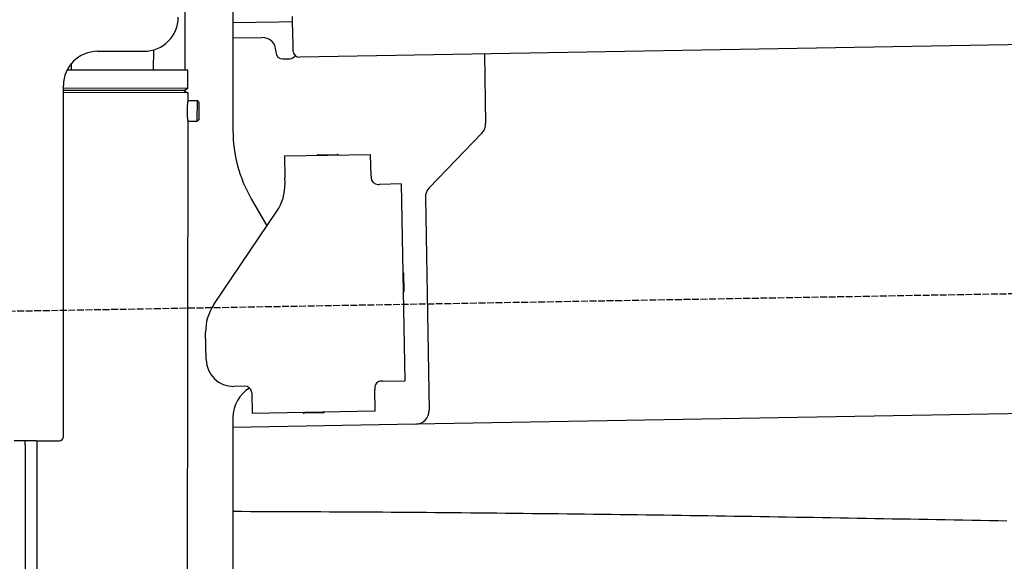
# Model space of a CAD drawing. Extents: x 562 to 7231, y 5667 to 12426.
# Tile 60 of 76: x 4452 to 5172, y 9884 to 10281. Entities that reach past the tile are written whole.
import ezdxf

# ---------------------------------------------------------------- set-up
doc = ezdxf.new("R2010")
doc.units = 0
doc.linetypes.add('GEN3', pattern=[6.25, 5, -1.25])
doc.layers.get('0').update_dxf_attribs({"linetype": 'CONTINUOUS'})
doc.layers.add('3', color=6, linetype='GEN3')
doc.layers.add('CAR', color=10, linetype='CONTINUOUS')

msp = doc.modelspace()

# ---------------------------------------------------------------- linework, layer by layer
for p, q in [((4572.567, 10243.897), (4572.567, 10322.479)), ((4607.567, 10321.479), (4607.567, 10199.537)), ((4651.187, 10275.012), (4651.048, 10283.011)), ((4641.119, 10278.837), (4607.567, 10278.252)), ((4651.117, 10279.012), (4641.119, 10278.837)), ((4651.187, 10275.012), (4651.484, 10258.015)), ((6011.364, 10276.751), (4656.57, 10253.103)), ((4607.567, 10267.25), (4628.813, 10267.621)), ((4508.567, 10257.479), (4542.567, 10257.479)), ((4549.567, 10243.933), (4549.589, 10258.486)), ((4638.986, 10257.797), (4639.003, 10256.797)), ((4644.09, 10251.885), (4649.089, 10251.972)), ((4791.55, 10255.459), (4792.437, 10204.609)), ((4486.395, 10244.03), (4574.567, 10243.894)), ((4489.567, 10244.025), (4489.574, 10248.736)), ((4574.546, 10230.626), (4574.567, 10243.894)), ((4483.567, 9975.479), (4483.567, 10232.479)), ((4483.567, 9975.479), (4483.567, 10232.479)), ((4483.567, 10230.767), (4574.546, 10230.626)), ((4483.567, 10229.035), (4571.543, 10228.899)), ((4571.543, 10228.899), (4483.567, 10229.035)), ((4571.543, 10228.899), (4574.546, 10230.626)), ((4571.543, 10228.899), (4574.541, 10227.162)), ((4572.567, 10228.306), (4572.567, 10229.488)), ((4574.541, 10227.162), (4483.567, 10227.303)), ((4574.541, 10227.162), (4574.532, 10221.394)), ((4574.532, 10221.394), (4581.532, 10221.383)), ((4581.509, 10206.384), (4581.532, 10221.383)), ((4582.53, 10220.382), (4581.532, 10221.383)), ((4582.53, 10220.382), (4582.51, 10207.382)), ((4582.51, 10207.382), (4581.509, 10206.384)), ((4574.509, 10206.394), (4571.788, 8191.896)), ((4574.509, 10206.394), (4581.509, 10206.384)), ((4789.632, 10197.488), (4751.179, 10157.669)), ((4645.329, 10180.896), (4708.319, 10181.995)), ((4645.329, 10180.896), (4645.608, 10164.898)), ((4669.816, 10181.823), (4683.814, 10182.068)), ((4708.599, 10165.998), (4708.319, 10181.995)), ((4645.682, 10160.659), (4645.608, 10164.898)), ((4708.599, 10165.998), (4708.616, 10164.998)), ((4713.703, 10160.086), (4714.702, 10160.103)), ((4730.7, 10160.383), (4714.702, 10160.103)), ((4730.7, 10160.383), (4733.213, 10016.405)), ((4620.964, 10149.537), (4632.425, 10129.685)), ((4748.374, 10150.548), (4751.094, 9994.713)), ((4593.55, 10072.051), (4639.704, 10140.476)), ((4732.334, 10095.401), (4732.579, 10081.403)), ((4587.921, 10031.871), (4587.572, 10051.868)), ((4717.216, 10016.125), (4716.216, 10016.108)), ((4717.216, 10016.125), (4733.213, 10016.405)), ((4616.266, 10012.363), (4608.267, 10012.223)), ((4621.352, 10007.451), (4621.614, 9992.453)), ((4711.304, 10011.021), (4711.321, 10010.022)), ((4711.6, 9994.024), (4711.321, 10010.022)), ((6241.042, 10010.719), (4741.27, 9984.54)), ((4711.6, 9994.024), (4621.614, 9992.453)), ((4673.615, 9992.861), (4659.617, 9992.617)), ((4607.567, 9989.479), (4607.567, 8629.111)), ((4741.27, 9984.54), (4607.567, 9982.207)), ((4463.567, 9972.479), (4447.567, 9972.479)), ((4463.567, 9972.479), (4447.567, 9972.479)), ((4455.567, 9969.479), (4455.567, 9972.479)), ((4455.567, 9969.479), (4455.567, 9972.479)), ((4455.567, 9969.479), (4455.567, 8072.479)), ((4464.148, 9972.479), (4461.788, 8192.066)), ((4463.567, 9972.479), (4480.567, 9972.479)), ((4463.567, 9972.479), (4480.567, 9972.479))]:
    msp.add_line(p, q)
for points in [[(4574.53, 10221.4, 0), (4574.53, 10221.4, 0), (4574.53, 10221.4, 0), (4574.53, 10221.4, 0), (4574.53, 10221.4, 0), (4574.53, 10221.4, 0), (4574.53, 10221.4, 0), (4574.53, 10221.4, 0), (4574.53, 10221.4, 0), (4574.53, 10221.4, 0), (4574.53, 10221.4, 0), (4574.53, 10221.4, 0), (4574.53, 10221.4, 0), (4574.53, 10221.4, 0), (4574.53, 10221.4, 0), (4574.53, 10221.4, 0), (4574.53, 10221.4, 0), (4574.53, 10221.4, 0), (4574.53, 10221.4, 0), (4574.53, 10221.4, 0), (4574.53, 10221.4, 0), (4574.53, 10221.4, 0), (4574.53, 10221.4, 0), (4574.53, 10221.3, 0), (4574.52, 10221.3, 0), (4574.52, 10221.3, 0), (4574.52, 10221.3, 0), (4574.52, 10221.3, 0), (4574.52, 10221.3, 0), (4574.52, 10221.3, 0), (4574.52, 10221.3, 0), (4574.52, 10221.3, 0), (4574.52, 10221.3, 0), (4574.52, 10221.3, 0), (4574.52, 10221.3, 0), (4574.52, 10221.3, 0), (4574.52, 10221.3, 0), (4574.51, 10221.3, 0), (4574.51, 10221.3, 0), (4574.51, 10221.3, 0), (4574.51, 10221.3, 0), (4574.51, 10221.2, 0), (4574.51, 10221.2, 0), (4574.51, 10221.2, 0), (4574.51, 10221.2, 0), (4574.51, 10221.2, 0), (4574.51, 10221.2, 0), (4574.5, 10221.2, 0), (4574.5, 10221.2, 0), (4574.5, 10221.2, 0), (4574.5, 10221.2, 0), (4574.5, 10221.2, 0), (4574.5, 10221.2, 0), (4574.5, 10221.1, 0), (4574.5, 10221.1, 0), (4574.5, 10221.1, 0), (4574.49, 10221.1, 0), (4574.49, 10221.1, 0), (4574.49, 10221.1, 0), (4574.49, 10221.1, 0), (4574.49, 10221.1, 0), (4574.49, 10221.1, 0), (4574.49, 10221, 0), (4574.48, 10221, 0), (4574.48, 10221, 0), (4574.48, 10221, 0), (4574.48, 10221, 0), (4574.48, 10221, 0), (4574.48, 10221, 0), (4574.47, 10221, 0), (4574.47, 10221, 0), (4574.47, 10220.9, 0), (4574.47, 10220.9, 0), (4574.47, 10220.9, 0), (4574.47, 10220.9, 0), (4574.46, 10220.9, 0), (4574.46, 10220.9, 0), (4574.46, 10220.9, 0), (4574.46, 10220.8, 0), (4574.46, 10220.8, 0), (4574.46, 10220.8, 0), (4574.45, 10220.8, 0), (4574.45, 10220.8, 0), (4574.45, 10220.8, 0), (4574.45, 10220.8, 0), (4574.45, 10220.7, 0), (4574.44, 10220.7, 0), (4574.44, 10220.7, 0), (4574.44, 10220.7, 0), (4574.44, 10220.7, 0), (4574.44, 10220.7, 0), (4574.43, 10220.6, 0), (4574.43, 10220.6, 0), (4574.43, 10220.6, 0), (4574.43, 10220.6, 0), (4574.43, 10220.6, 0), (4574.42, 10220.6, 0), (4574.42, 10220.5, 0), (4574.42, 10220.5, 0), (4574.42, 10220.5, 0), (4574.42, 10220.5, 0), (4574.41, 10220.5, 0), (4574.41, 10220.5, 0), (4574.41, 10220.4, 0), (4574.41, 10220.4, 0), (4574.4, 10220.4, 0), (4574.4, 10220.4, 0), (4574.4, 10220.4, 0), (4574.4, 10220.3, 0), (4574.4, 10220.3, 0), (4574.39, 10220.3, 0), (4574.39, 10220.3, 0), (4574.39, 10220.3, 0), (4574.39, 10220.3, 0), (4574.38, 10220.2, 0), (4574.38, 10220.2, 0), (4574.38, 10220.2, 0), (4574.38, 10220.2, 0), (4574.37, 10220.1, 0), (4574.37, 10220.1, 0), (4574.37, 10220.1, 0), (4574.37, 10220.1, 0), (4574.36, 10220.1, 0), (4574.36, 10220, 0), (4574.36, 10220, 0), (4574.36, 10220, 0), (4574.35, 10220, 0), (4574.35, 10220, 0), (4574.35, 10219.9, 0), (4574.35, 10219.9, 0), (4574.35, 10219.9, 0), (4574.34, 10219.9, 0), (4574.34, 10219.9, 0), (4574.34, 10219.8, 0), (4574.34, 10219.8, 0), (4574.33, 10219.8, 0), (4574.33, 10219.8, 0), (4574.33, 10219.7, 0), (4574.33, 10219.7, 0), (4574.32, 10219.7, 0), (4574.32, 10219.7, 0), (4574.32, 10219.6, 0), (4574.32, 10219.6, 0), (4574.31, 10219.6, 0), (4574.31, 10219.6, 0), (4574.31, 10219.6, 0), (4574.31, 10219.5, 0), (4574.3, 10219.5, 0), (4574.3, 10219.5, 0), (4574.3, 10219.5, 0), (4574.3, 10219.4, 0), (4574.29, 10219.4, 0), (4574.29, 10219.4, 0), (4574.29, 10219.4, 0), (4574.29, 10219.3, 0), (4574.28, 10219.3, 0), (4574.28, 10219.3, 0), (4574.28, 10219.3, 0), (4574.28, 10219.2, 0), (4574.27, 10219.2, 0), (4574.27, 10219.2, 0), (4574.27, 10219.2, 0), (4574.27, 10219.1, 0), (4574.26, 10219.1, 0), (4574.26, 10219.1, 0), (4574.26, 10219.1, 0), (4574.26, 10219, 0), (4574.25, 10219, 0), (4574.25, 10219, 0), (4574.25, 10219, 0), (4574.25, 10218.9, 0), (4574.24, 10218.9, 0), (4574.24, 10218.9, 0), (4574.24, 10218.8, 0), (4574.24, 10218.8, 0), (4574.23, 10218.8, 0), (4574.23, 10218.8, 0), (4574.23, 10218.7, 0), (4574.23, 10218.7, 0), (4574.22, 10218.7, 0), (4574.22, 10218.7, 0), (4574.22, 10218.6, 0), (4574.22, 10218.6, 0), (4574.21, 10218.6, 0), (4574.21, 10218.5, 0), (4574.21, 10218.5, 0), (4574.21, 10218.5, 0), (4574.2, 10218.5, 0), (4574.2, 10218.4, 0), (4574.2, 10218.4, 0), (4574.2, 10218.4, 0), (4574.19, 10218.3, 0), (4574.19, 10218.3, 0), (4574.19, 10218.3, 0), (4574.19, 10218.2, 0), (4574.18, 10218.2, 0), (4574.18, 10218.2, 0), (4574.18, 10218.2, 0), (4574.18, 10218.1, 0), (4574.17, 10218.1, 0), (4574.17, 10218.1, 0), (4574.17, 10218, 0), (4574.17, 10218, 0), (4574.16, 10218, 0), (4574.16, 10217.9, 0), (4574.16, 10217.9, 0), (4574.16, 10217.9, 0), (4574.16, 10217.8, 0), (4574.15, 10217.8, 0), (4574.15, 10217.8, 0), (4574.15, 10217.7, 0), (4574.15, 10217.7, 0), (4574.14, 10217.7, 0), (4574.14, 10217.6, 0), (4574.14, 10217.6, 0), (4574.14, 10217.6, 0), (4574.13, 10217.6, 0), (4574.13, 10217.5, 0), (4574.13, 10217.5, 0), (4574.13, 10217.5, 0), (4574.13, 10217.4, 0), (4574.12, 10217.4, 0), (4574.12, 10217.4, 0), (4574.12, 10217.3, 0), (4574.12, 10217.3, 0), (4574.12, 10217.3, 0), (4574.11, 10217.2, 0), (4574.11, 10217.2, 0), (4574.11, 10217.2, 0), (4574.11, 10217.1, 0), (4574.1, 10217.1, 0), (4574.1, 10217.1, 0), (4574.1, 10217, 0), (4574.1, 10217, 0), (4574.1, 10216.9, 0), (4574.09, 10216.9, 0), (4574.09, 10216.9, 0), (4574.09, 10216.8, 0), (4574.09, 10216.8, 0), (4574.09, 10216.8, 0), (4574.09, 10216.7, 0), (4574.08, 10216.7, 0), (4574.08, 10216.7, 0), (4574.08, 10216.6, 0), (4574.08, 10216.6, 0), (4574.08, 10216.6, 0), (4574.07, 10216.5, 0), (4574.07, 10216.5, 0), (4574.07, 10216.5, 0), (4574.07, 10216.4, 0), (4574.07, 10216.4, 0), (4574.07, 10216.4, 0), (4574.06, 10216.3, 0), (4574.06, 10216.3, 0), (4574.06, 10216.2, 0), (4574.06, 10216.2, 0), (4574.06, 10216.2, 0), (4574.06, 10216.1, 0), (4574.05, 10216.1, 0), (4574.05, 10216.1, 0), (4574.05, 10216, 0), (4574.05, 10216, 0), (4574.05, 10216, 0), (4574.05, 10215.9, 0), (4574.05, 10215.9, 0), (4574.05, 10215.9, 0), (4574.04, 10215.8, 0), (4574.04, 10215.8, 0), (4574.04, 10215.7, 0), (4574.04, 10215.7, 0), (4574.04, 10215.7, 0), (4574.04, 10215.6, 0), (4574.04, 10215.6, 0), (4574.04, 10215.6, 0), (4574.03, 10215.5, 0), (4574.03, 10215.5, 0), (4574.03, 10215.5, 0), (4574.03, 10215.4, 0), (4574.03, 10215.4, 0), (4574.03, 10215.3, 0), (4574.03, 10215.3, 0), (4574.03, 10215.3, 0), (4574.03, 10215.2, 0), (4574.02, 10215.2, 0), (4574.02, 10215.2, 0), (4574.02, 10215.1, 0), (4574.02, 10215.1, 0), (4574.02, 10215.1, 0), (4574.02, 10215, 0), (4574.02, 10215, 0), (4574.02, 10214.9, 0), (4574.02, 10214.9, 0), (4574.02, 10214.9, 0), (4574.02, 10214.8, 0), (4574.02, 10214.8, 0), (4574.02, 10214.8, 0), (4574.01, 10214.7, 0), (4574.01, 10214.7, 0), (4574.01, 10214.7, 0), (4574.01, 10214.6, 0), (4574.01, 10214.6, 0), (4574.01, 10214.5, 0), (4574.01, 10214.5, 0), (4574.01, 10214.5, 0), (4574.01, 10214.4, 0), (4574.01, 10214.4, 0), (4574.01, 10214.4, 0), (4574.01, 10214.3, 0), (4574.01, 10214.3, 0), (4574.01, 10214.3, 0), (4574.01, 10214.2, 0), (4574.01, 10214.2, 0), (4574.01, 10214.1, 0), (4574.01, 10214.1, 0), (4574.01, 10214.1, 0), (4574.01, 10214, 0), (4574.01, 10214, 0), (4574.01, 10214, 0), (4574.01, 10213.9, 0), (4574.01, 10213.9, 0)], [(4574.01, 10213.9, 0), (4574.01, 10213.9, 0), (4574.01, 10213.8, 0), (4574.01, 10213.8, 0), (4574.01, 10213.8, 0), (4574.01, 10213.7, 0), (4574.01, 10213.7, 0), (4574.01, 10213.6, 0), (4574.01, 10213.6, 0), (4574.01, 10213.6, 0), (4574.01, 10213.5, 0), (4574.01, 10213.5, 0), (4574.01, 10213.5, 0), (4574.01, 10213.4, 0), (4574.01, 10213.4, 0), (4574.01, 10213.4, 0), (4574.01, 10213.3, 0), (4574.01, 10213.3, 0), (4574.01, 10213.2, 0), (4574.01, 10213.2, 0), (4574.01, 10213.2, 0), (4574.01, 10213.1, 0), (4574.01, 10213.1, 0), (4574.01, 10213.1, 0), (4574.01, 10213, 0), (4574.01, 10213, 0), (4574.01, 10213, 0), (4574.01, 10212.9, 0), (4574.01, 10212.9, 0), (4574.02, 10212.8, 0), (4574.02, 10212.8, 0), (4574.02, 10212.8, 0), (4574.02, 10212.7, 0), (4574.02, 10212.7, 0), (4574.02, 10212.7, 0), (4574.02, 10212.6, 0), (4574.02, 10212.6, 0), (4574.02, 10212.6, 0), (4574.02, 10212.5, 0), (4574.02, 10212.5, 0), (4574.02, 10212.4, 0), (4574.02, 10212.4, 0), (4574.03, 10212.4, 0), (4574.03, 10212.3, 0), (4574.03, 10212.3, 0), (4574.03, 10212.3, 0), (4574.03, 10212.2, 0), (4574.03, 10212.2, 0), (4574.03, 10212.2, 0), (4574.03, 10212.1, 0), (4574.03, 10212.1, 0), (4574.04, 10212, 0), (4574.04, 10212, 0), (4574.04, 10212, 0), (4574.04, 10211.9, 0), (4574.04, 10211.9, 0), (4574.04, 10211.9, 0), (4574.04, 10211.8, 0), (4574.04, 10211.8, 0), (4574.05, 10211.8, 0), (4574.05, 10211.7, 0), (4574.05, 10211.7, 0), (4574.05, 10211.7, 0), (4574.05, 10211.6, 0), (4574.05, 10211.6, 0), (4574.05, 10211.5, 0), (4574.06, 10211.5, 0), (4574.06, 10211.5, 0), (4574.06, 10211.4, 0), (4574.06, 10211.4, 0), (4574.06, 10211.4, 0), (4574.06, 10211.3, 0), (4574.06, 10211.3, 0), (4574.07, 10211.3, 0), (4574.07, 10211.2, 0), (4574.07, 10211.2, 0), (4574.07, 10211.2, 0), (4574.07, 10211.1, 0), (4574.07, 10211.1, 0), (4574.08, 10211, 0), (4574.08, 10211, 0), (4574.08, 10211, 0), (4574.08, 10210.9, 0), (4574.08, 10210.9, 0), (4574.09, 10210.9, 0), (4574.09, 10210.8, 0), (4574.09, 10210.8, 0), (4574.09, 10210.8, 0), (4574.09, 10210.7, 0), (4574.09, 10210.7, 0), (4574.1, 10210.7, 0), (4574.1, 10210.6, 0), (4574.1, 10210.6, 0), (4574.1, 10210.6, 0), (4574.1, 10210.5, 0), (4574.11, 10210.5, 0), (4574.11, 10210.5, 0), (4574.11, 10210.4, 0), (4574.11, 10210.4, 0), (4574.12, 10210.4, 0), (4574.12, 10210.3, 0), (4574.12, 10210.3, 0), (4574.12, 10210.3, 0), (4574.12, 10210.2, 0), (4574.13, 10210.2, 0), (4574.13, 10210.2, 0), (4574.13, 10210.1, 0), (4574.13, 10210.1, 0), (4574.13, 10210.1, 0), (4574.14, 10210, 0), (4574.14, 10210, 0), (4574.14, 10210, 0), (4574.14, 10209.9, 0), (4574.15, 10209.9, 0), (4574.15, 10209.9, 0), (4574.15, 10209.9, 0), (4574.15, 10209.8, 0), (4574.15, 10209.8, 0), (4574.16, 10209.8, 0), (4574.16, 10209.7, 0), (4574.16, 10209.7, 0), (4574.16, 10209.7, 0), (4574.17, 10209.6, 0), (4574.17, 10209.6, 0), (4574.17, 10209.6, 0), (4574.17, 10209.5, 0), (4574.18, 10209.5, 0), (4574.18, 10209.5, 0), (4574.18, 10209.5, 0), (4574.18, 10209.4, 0), (4574.19, 10209.4, 0), (4574.19, 10209.4, 0), (4574.19, 10209.3, 0), (4574.19, 10209.3, 0), (4574.19, 10209.3, 0), (4574.2, 10209.3, 0), (4574.2, 10209.2, 0), (4574.2, 10209.2, 0), (4574.2, 10209.2, 0), (4574.21, 10209.1, 0), (4574.21, 10209.1, 0), (4574.21, 10209.1, 0), (4574.21, 10209.1, 0), (4574.22, 10209, 0), (4574.22, 10209, 0), (4574.22, 10209, 0), (4574.22, 10208.9, 0), (4574.23, 10208.9, 0), (4574.23, 10208.9, 0), (4574.23, 10208.9, 0), (4574.23, 10208.8, 0), (4574.24, 10208.8, 0), (4574.24, 10208.8, 0), (4574.24, 10208.8, 0), (4574.24, 10208.7, 0), (4574.25, 10208.7, 0), (4574.25, 10208.7, 0), (4574.25, 10208.7, 0), (4574.25, 10208.6, 0), (4574.25, 10208.6, 0), (4574.26, 10208.6, 0), (4574.26, 10208.6, 0), (4574.26, 10208.5, 0), (4574.26, 10208.5, 0), (4574.27, 10208.5, 0), (4574.27, 10208.5, 0), (4574.27, 10208.4, 0), (4574.27, 10208.4, 0), (4574.28, 10208.4, 0), (4574.28, 10208.4, 0), (4574.28, 10208.3, 0), (4574.28, 10208.3, 0), (4574.29, 10208.3, 0), (4574.29, 10208.3, 0), (4574.29, 10208.2, 0), (4574.29, 10208.2, 0), (4574.3, 10208.2, 0), (4574.3, 10208.2, 0), (4574.3, 10208.1, 0), (4574.3, 10208.1, 0), (4574.31, 10208.1, 0), (4574.31, 10208.1, 0), (4574.31, 10208.1, 0), (4574.31, 10208, 0), (4574.31, 10208, 0), (4574.32, 10208, 0), (4574.32, 10208, 0), (4574.32, 10207.9, 0), (4574.32, 10207.9, 0), (4574.33, 10207.9, 0), (4574.33, 10207.9, 0), (4574.33, 10207.9, 0), (4574.33, 10207.8, 0), (4574.34, 10207.8, 0), (4574.34, 10207.8, 0), (4574.34, 10207.8, 0), (4574.34, 10207.7, 0), (4574.35, 10207.7, 0), (4574.35, 10207.7, 0), (4574.35, 10207.7, 0), (4574.35, 10207.7, 0), (4574.35, 10207.6, 0), (4574.36, 10207.6, 0), (4574.36, 10207.6, 0), (4574.36, 10207.6, 0), (4574.36, 10207.6, 0), (4574.37, 10207.5, 0), (4574.37, 10207.5, 0), (4574.37, 10207.5, 0), (4574.37, 10207.5, 0), (4574.38, 10207.5, 0), (4574.38, 10207.4, 0), (4574.38, 10207.4, 0), (4574.38, 10207.4, 0), (4574.38, 10207.4, 0), (4574.39, 10207.4, 0), (4574.39, 10207.3, 0), (4574.39, 10207.3, 0), (4574.39, 10207.3, 0), (4574.39, 10207.3, 0), (4574.4, 10207.3, 0), (4574.4, 10207.3, 0), (4574.4, 10207.2, 0), (4574.4, 10207.2, 0), (4574.41, 10207.2, 0), (4574.41, 10207.2, 0), (4574.41, 10207.2, 0), (4574.41, 10207.2, 0), (4574.41, 10207.1, 0), (4574.42, 10207.1, 0), (4574.42, 10207.1, 0), (4574.42, 10207.1, 0), (4574.42, 10207.1, 0), (4574.42, 10207.1, 0), (4574.42, 10207, 0), (4574.43, 10207, 0), (4574.43, 10207, 0), (4574.43, 10207, 0), (4574.43, 10207, 0), (4574.43, 10207, 0), (4574.44, 10207, 0), (4574.44, 10206.9, 0), (4574.44, 10206.9, 0), (4574.44, 10206.9, 0), (4574.44, 10206.9, 0), (4574.44, 10206.9, 0), (4574.45, 10206.9, 0), (4574.45, 10206.9, 0), (4574.45, 10206.8, 0), (4574.45, 10206.8, 0), (4574.45, 10206.8, 0), (4574.45, 10206.8, 0), (4574.46, 10206.8, 0), (4574.46, 10206.8, 0), (4574.46, 10206.8, 0), (4574.46, 10206.8, 0), (4574.46, 10206.8, 0), (4574.46, 10206.7, 0), (4574.46, 10206.7, 0), (4574.47, 10206.7, 0), (4574.47, 10206.7, 0), (4574.47, 10206.7, 0), (4574.47, 10206.7, 0), (4574.47, 10206.7, 0), (4574.47, 10206.7, 0), (4574.47, 10206.7, 0), (4574.48, 10206.6, 0), (4574.48, 10206.6, 0), (4574.48, 10206.6, 0), (4574.48, 10206.6, 0), (4574.48, 10206.6, 0), (4574.48, 10206.6, 0), (4574.48, 10206.6, 0), (4574.48, 10206.6, 0), (4574.48, 10206.6, 0), (4574.49, 10206.6, 0), (4574.49, 10206.6, 0), (4574.49, 10206.6, 0), (4574.49, 10206.5, 0), (4574.49, 10206.5, 0), (4574.49, 10206.5, 0), (4574.49, 10206.5, 0), (4574.49, 10206.5, 0), (4574.49, 10206.5, 0), (4574.49, 10206.5, 0), (4574.49, 10206.5, 0), (4574.5, 10206.5, 0), (4574.5, 10206.5, 0), (4574.5, 10206.5, 0), (4574.5, 10206.5, 0), (4574.5, 10206.5, 0), (4574.5, 10206.5, 0), (4574.5, 10206.5, 0), (4574.5, 10206.5, 0), (4574.5, 10206.5, 0), (4574.5, 10206.4, 0), (4574.5, 10206.4, 0), (4574.5, 10206.4, 0), (4574.5, 10206.4, 0), (4574.5, 10206.4, 0), (4574.5, 10206.4, 0), (4574.5, 10206.4, 0), (4574.51, 10206.4, 0), (4574.51, 10206.4, 0), (4574.51, 10206.4, 0), (4574.51, 10206.4, 0), (4574.51, 10206.4, 0), (4574.51, 10206.4, 0), (4574.51, 10206.4, 0), (4574.51, 10206.4, 0), (4574.51, 10206.4, 0), (4574.51, 10206.4, 0), (4574.51, 10206.4, 0), (4574.51, 10206.4, 0), (4574.51, 10206.4, 0), (4574.51, 10206.4, 0), (4574.51, 10206.4, 0), (4574.51, 10206.4, 0), (4574.51, 10206.4, 0), (4574.51, 10206.4, 0)], [(4621.35, 10007.5, 0), (4621.35, 10007.5, 0), (4621.35, 10007.5, 0), (4621.35, 10007.5, 0), (4621.35, 10007.5, 0), (4621.35, 10007.5, 0), (4621.35, 10007.5, 0), (4621.35, 10007.5, 0), (4621.35, 10007.5, 0), (4621.35, 10007.5, 0), (4621.35, 10007.5, 0), (4621.35, 10007.5, 0), (4621.35, 10007.5, 0), (4621.35, 10007.6, 0), (4621.35, 10007.6, 0), (4621.35, 10007.6, 0), (4621.35, 10007.6, 0), (4621.35, 10007.6, 0), (4621.35, 10007.6, 0), (4621.35, 10007.6, 0), (4621.35, 10007.6, 0), (4621.35, 10007.6, 0), (4621.35, 10007.6, 0), (4621.35, 10007.6, 0), (4621.35, 10007.6, 0), (4621.35, 10007.6, 0), (4621.34, 10007.7, 0), (4621.34, 10007.7, 0), (4621.34, 10007.7, 0), (4621.34, 10007.7, 0), (4621.34, 10007.7, 0), (4621.34, 10007.7, 0), (4621.34, 10007.7, 0), (4621.34, 10007.7, 0), (4621.34, 10007.7, 0), (4621.34, 10007.7, 0), (4621.34, 10007.7, 0), (4621.34, 10007.7, 0), (4621.34, 10007.7, 0), (4621.34, 10007.8, 0), (4621.34, 10007.8, 0), (4621.34, 10007.8, 0), (4621.34, 10007.8, 0), (4621.34, 10007.8, 0), (4621.33, 10007.8, 0), (4621.33, 10007.8, 0), (4621.33, 10007.8, 0), (4621.33, 10007.8, 0), (4621.33, 10007.8, 0), (4621.33, 10007.8, 0), (4621.33, 10007.8, 0), (4621.33, 10007.8, 0), (4621.33, 10007.9, 0), (4621.33, 10007.9, 0), (4621.33, 10007.9, 0), (4621.33, 10007.9, 0), (4621.33, 10007.9, 0), (4621.32, 10007.9, 0), (4621.32, 10007.9, 0), (4621.32, 10007.9, 0), (4621.32, 10007.9, 0), (4621.32, 10007.9, 0), (4621.32, 10007.9, 0), (4621.32, 10007.9, 0), (4621.32, 10008, 0), (4621.32, 10008, 0), (4621.32, 10008, 0), (4621.32, 10008, 0), (4621.31, 10008, 0), (4621.31, 10008, 0), (4621.31, 10008, 0), (4621.31, 10008, 0), (4621.31, 10008, 0), (4621.31, 10008, 0), (4621.31, 10008, 0), (4621.31, 10008, 0), (4621.31, 10008, 0), (4621.31, 10008.1, 0), (4621.3, 10008.1, 0), (4621.3, 10008.1, 0), (4621.3, 10008.1, 0), (4621.3, 10008.1, 0), (4621.3, 10008.1, 0), (4621.3, 10008.1, 0), (4621.3, 10008.1, 0), (4621.3, 10008.1, 0), (4621.29, 10008.1, 0), (4621.29, 10008.1, 0), (4621.29, 10008.1, 0), (4621.29, 10008.1, 0), (4621.29, 10008.2, 0), (4621.29, 10008.2, 0), (4621.29, 10008.2, 0), (4621.29, 10008.2, 0), (4621.28, 10008.2, 0), (4621.28, 10008.2, 0), (4621.28, 10008.2, 0), (4621.28, 10008.2, 0), (4621.28, 10008.2, 0), (4621.28, 10008.2, 0), (4621.28, 10008.2, 0), (4621.28, 10008.2, 0), (4621.27, 10008.3, 0), (4621.27, 10008.3, 0), (4621.27, 10008.3, 0), (4621.27, 10008.3, 0), (4621.27, 10008.3, 0), (4621.27, 10008.3, 0), (4621.26, 10008.3, 0), (4621.26, 10008.3, 0), (4621.26, 10008.3, 0), (4621.26, 10008.3, 0), (4621.26, 10008.3, 0), (4621.26, 10008.3, 0), (4621.26, 10008.3, 0), (4621.25, 10008.4, 0), (4621.25, 10008.4, 0), (4621.25, 10008.4, 0), (4621.25, 10008.4, 0), (4621.25, 10008.4, 0), (4621.25, 10008.4, 0), (4621.24, 10008.4, 0), (4621.24, 10008.4, 0), (4621.24, 10008.4, 0), (4621.24, 10008.4, 0), (4621.24, 10008.4, 0), (4621.24, 10008.4, 0), (4621.23, 10008.4, 0)]]:
    msp.add_polyline3d(points)
for centre, radius, start, end in [((4542.567, 10282.479), 25, 270, 0), ((4628.987, 10257.622), 10, 1, 91), ((4508.567, 10232.479), 25, 90, 180), ((4656.483, 10258.102), 5, 181, 271), ((4644.003, 10256.884), 5, 181, 271), ((4649.002, 10256.972), 5, 271, 327.763283), ((4782.439, 10204.435), 10, 316, 1), ((4707.567, 10199.537), 100, 180, 210), ((4669.834, 10180.824), 1, 91, 151), ((4683.832, 10181.068), 1, 31, 91), ((4713.615, 10165.085), 5, 181, 271), ((4610.688, 10160.048), 35, 326, 1), ((4758.373, 10150.722), 10, 136, 181), ((4731.334, 10095.384), 1, 1, 61), ((4731.579, 10081.386), 1, 301, 1), ((4622.567, 10052.479), 35, 146, 181), ((4607.918, 10032.22), 20, 181, 271), ((4716.303, 10011.109), 5, 91, 181), ((4632.567, 9989.479), 25, 120.687219, 180), ((4616.353, 10007.364), 5, 12.536959, 91), ((4659.6, 9993.616), 1, 211, 271), ((4673.597, 9993.861), 1, 271, 331), ((4741.096, 9994.539), 10, 271, 1), ((4480.567, 9975.479), 3, 270, 0), ((4480.567, 9975.479), 3, 270, 0)]:
    msp.add_arc(centre, radius, start, end)
at = {"layer": '3'}
msp.add_line((1175.278, 10010.296), (6230.452, 10098.534), dxfattribs=at)
at = {"layer": 'CAR'}
msp.add_polyline3d([(5173.77, 9913.6, 0), (5167.33, 9913.73, 0), (5160.89, 9913.85, 0), (5154.46, 9913.97, 0), (5148.02, 9914.1, 0), (5141.59, 9914.22, 0), (5135.15, 9914.34, 0), (5128.72, 9914.46, 0), (5122.28, 9914.58, 0), (5115.85, 9914.7, 0), (5109.41, 9914.82, 0), (5102.98, 9914.93, 0), (5096.54, 9915.05, 0), (5090.11, 9915.17, 0), (5083.67, 9915.28, 0), (5077.23, 9915.4, 0), (5070.8, 9915.51, 0), (5064.36, 9915.62, 0), (5057.93, 9915.74, 0), (5051.49, 9915.85, 0), (5045.06, 9915.96, 0), (5038.62, 9916.07, 0), (5032.19, 9916.17, 0), (5025.75, 9916.28, 0), (5019.32, 9916.39, 0), (5012.88, 9916.49, 0), (5006.45, 9916.6, 0), (5000.01, 9916.7, 0), (4993.58, 9916.81, 0), (4987.14, 9916.91, 0), (4980.71, 9917.01, 0), (4974.28, 9917.11, 0), (4967.84, 9917.21, 0), (4961.41, 9917.3, 0), (4954.97, 9917.4, 0), (4948.54, 9917.49, 0), (4942.1, 9917.59, 0), (4935.67, 9917.68, 0), (4929.23, 9917.77, 0), (4922.8, 9917.86, 0), (4916.36, 9917.95, 0), (4909.93, 9918.04, 0), (4903.5, 9918.13, 0), (4897.06, 9918.21, 0), (4890.63, 9918.3, 0), (4884.19, 9918.38, 0), (4877.76, 9918.46, 0), (4871.32, 9918.54, 0), (4864.89, 9918.62, 0), (4858.46, 9918.7, 0), (4852.02, 9918.78, 0), (4845.59, 9918.85, 0), (4839.15, 9918.93, 0), (4832.72, 9919, 0), (4826.29, 9919.07, 0), (4819.85, 9919.14, 0), (4813.42, 9919.21, 0), (4806.99, 9919.28, 0), (4800.55, 9919.34, 0), (4794.12, 9919.41, 0), (4787.68, 9919.47, 0), (4781.25, 9919.53, 0), (4774.82, 9919.59, 0), (4768.38, 9919.65, 0), (4761.95, 9919.7, 0), (4755.52, 9919.76, 0), (4749.08, 9919.81, 0), (4742.65, 9919.86, 0), (4736.22, 9919.91, 0), (4729.78, 9919.96, 0), (4723.35, 9920.01, 0), (4716.92, 9920.06, 0), (4710.49, 9920.1, 0), (4704.05, 9920.14, 0), (4697.62, 9920.18, 0), (4691.19, 9920.22, 0), (4684.75, 9920.26, 0), (4678.32, 9920.29, 0), (4671.89, 9920.32, 0), (4665.46, 9920.36, 0), (4659.02, 9920.39, 0), (4652.59, 9920.41, 0), (4646.16, 9920.44, 0), (4639.73, 9920.46, 0), (4633.3, 9920.49, 0), (4626.86, 9920.51, 0), (4620.43, 9920.52, 0), (4614, 9920.54, 0), (4607.57, 9920.56, 0)], dxfattribs=at)

doc.saveas('drawing.dxf')
